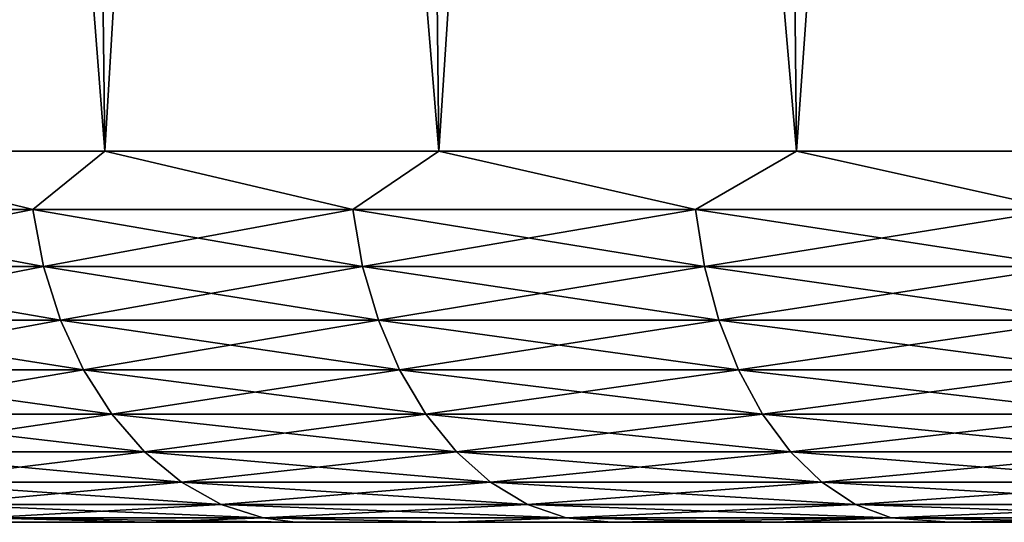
# Model space of a CAD drawing. Header units: metres. Extents: x -150 to 146, y -127 to 82.
# Tile 61 of 256: x -98.57 to -93.35, y 53.5 to 56.16. Entities that reach past the tile are written whole.
import ezdxf

# ---------------------------------------------------------------- set-up
doc = ezdxf.new("R2010")
doc.units = ezdxf.units.M
doc.layers.add('solid_ELLA_AP_WANNE_SW0001', color=7, linetype='CONTINUOUS')

msp = doc.modelspace()

# ---------------------------------------------------------------- linework, layer by layer
at = {"layer": 'solid_ELLA_AP_WANNE_SW0001'}
for points in [[(-99.751518, 55.466671, -20.41243), (-100.072449, 80.5, -20.679007), (-98.417534, 80.5, -22.535044)], [(-98.116341, 55.466671, 22.24724), (-98.417389, 80.5, 22.535191), (-100.072311, 80.5, 20.679167)], [(-98.116341, 55.466671, 22.24724), (-100.072311, 80.5, 20.679167), (-99.751518, 55.466671, 20.412424)], [(-98.116341, 55.466671, -22.247246), (-99.751518, 55.466671, -20.41243), (-98.417534, 80.5, -22.535044)], [(-98.116341, 55.466671, -22.247246), (-98.417534, 80.5, -22.535044), (-96.621117, 80.5, -24.264441)], [(-96.345497, 55.466671, 23.951502), (-96.620964, 80.5, 24.264572), (-98.417389, 80.5, 22.535191)], [(-96.345497, 55.466671, 23.951502), (-98.417389, 80.5, 22.535191), (-98.116341, 55.466671, 22.24724)], [(-96.345497, 55.466671, -23.951508), (-98.116341, 55.466671, -22.247246), (-96.621117, 80.5, -24.264441)], [(-96.345497, 55.466671, -23.951508), (-96.621117, 80.5, -24.264441), (-94.704536, 80.5, -25.844799)], [(-94.449402, 55.466671, 25.515205), (-94.704376, 80.5, 25.844912), (-96.620964, 80.5, 24.264572)], [(-94.449402, 55.466671, 25.515205), (-96.620964, 80.5, 24.264572), (-96.345497, 55.466671, 23.951502)], [(-94.449402, 55.466671, -25.515211), (-96.345497, 55.466671, -23.951508), (-94.704536, 80.5, -25.844799)], [(-94.449402, 55.466671, -25.515211), (-94.704536, 80.5, -25.844799), (-92.664185, 80.5, -27.279955)], [(-94.449402, 55.466671, 25.515205), (-92.664024, 80.5, 27.28005), (-94.704376, 80.5, 25.844912)], [(-92.439163, 55.466671, -26.92918), (-94.449402, 55.466671, -25.515211), (-92.664185, 80.5, -27.279955)], [(-92.439163, 55.466671, 26.929174), (-92.664024, 80.5, 27.28005), (-94.449402, 55.466671, 25.515205)], [(-100.06044, 55.15744, -19.985037), (-99.751518, 55.466671, -20.41243), (-98.49688, 55.15744, -21.801924)], [(-99.751518, 55.466671, 20.412424), (-100.06044, 55.15744, 19.985029), (-98.49688, 55.15744, 21.801916)], [(-98.49688, 55.15744, -21.801924), (-99.751518, 55.466671, -20.41243), (-98.116341, 55.466671, -22.247246)], [(-98.116341, 55.466671, 22.24724), (-99.751518, 55.466671, 20.412424), (-98.49688, 55.15744, 21.801916)], [(-98.49688, 55.15744, -21.801924), (-98.116341, 55.466671, -22.247246), (-96.801918, 55.15744, -23.496885)], [(-98.116341, 55.466671, 22.24724), (-98.49688, 55.15744, 21.801916), (-96.801918, 55.15744, 23.496878)], [(-96.801918, 55.15744, -23.496885), (-98.116341, 55.466671, -22.247246), (-96.345497, 55.466671, -23.951508)], [(-96.345497, 55.466671, 23.951502), (-98.116341, 55.466671, 22.24724), (-96.801918, 55.15744, 23.496878)], [(-96.801918, 55.15744, -23.496885), (-96.345497, 55.466671, -23.951508), (-94.985031, 55.15744, -25.060442)], [(-96.345497, 55.466671, 23.951502), (-96.801918, 55.15744, 23.496878), (-94.985031, 55.15744, 25.060436)], [(-94.985031, 55.15744, -25.060442), (-96.345497, 55.466671, -23.951508), (-94.449402, 55.466671, -25.515211)], [(-94.449402, 55.466671, 25.515205), (-96.345497, 55.466671, 23.951502), (-94.985031, 55.15744, 25.060436)], [(-94.985031, 55.15744, -25.060442), (-94.449402, 55.466671, -25.515211), (-93.056381, 55.15744, -26.48385)], [(-94.449402, 55.466671, 25.515205), (-94.985031, 55.15744, 25.060436), (-93.056381, 55.15744, 26.483845)], [(-93.056381, 55.15744, -26.48385), (-94.449402, 55.466671, -25.515211), (-92.439163, 55.466671, -26.92918)], [(-92.439163, 55.466671, 26.929174), (-94.449402, 55.466671, 25.515205), (-93.056381, 55.15744, 26.483845)], [(-100.06044, 55.15744, -19.985037), (-98.49688, 55.15744, -21.801924), (-100.000313, 54.856174, -19.937086)], [(-98.440506, 54.856174, 21.749607), (-98.49688, 55.15744, 21.801916), (-100.06044, 55.15744, 19.985029)], [(-100.000313, 54.856174, 19.93708), (-98.440506, 54.856174, 21.749607), (-100.06044, 55.15744, 19.985029)], [(-98.49688, 55.15744, -21.801924), (-98.440506, 54.856174, -21.749613), (-100.000313, 54.856174, -19.937086)], [(-98.49688, 55.15744, -21.801924), (-96.801918, 55.15744, -23.496885), (-98.440506, 54.856174, -21.749613)], [(-96.749611, 54.856174, 23.440502), (-96.801918, 55.15744, 23.496878), (-98.49688, 55.15744, 21.801916)], [(-98.440506, 54.856174, 21.749607), (-96.749611, 54.856174, 23.440502), (-98.49688, 55.15744, 21.801916)], [(-96.801918, 55.15744, -23.496885), (-96.749611, 54.856174, -23.440508), (-98.440506, 54.856174, -21.749613)], [(-96.801918, 55.15744, -23.496885), (-94.985031, 55.15744, -25.060442), (-96.749611, 54.856174, -23.440508)], [(-94.93708, 54.856174, 25.000307), (-94.985031, 55.15744, 25.060436), (-96.801918, 55.15744, 23.496878)], [(-96.749611, 54.856174, 23.440502), (-94.93708, 54.856174, 25.000307), (-96.801918, 55.15744, 23.496878)], [(-94.985031, 55.15744, -25.060442), (-94.93708, 54.856174, -25.000315), (-96.749611, 54.856174, -23.440508)], [(-94.985031, 55.15744, -25.060442), (-93.056381, 55.15744, -26.48385), (-94.93708, 54.856174, -25.000315)], [(-93.013062, 54.856174, 26.420301), (-93.056381, 55.15744, 26.483845), (-94.985031, 55.15744, 25.060436)], [(-94.93708, 54.856174, 25.000307), (-93.013062, 54.856174, 26.420301), (-94.985031, 55.15744, 25.060436)], [(-93.056381, 55.15744, -26.48385), (-93.013062, 54.856174, -26.420309), (-94.93708, 54.856174, -25.000315)], [(-100.000313, 54.856174, -19.937086), (-98.440506, 54.856174, -21.749613), (-99.904404, 54.570469, -19.860601)], [(-98.350578, 54.570469, 21.66617), (-98.440506, 54.856174, 21.749607), (-100.000313, 54.856174, 19.93708)], [(-99.904404, 54.570469, 19.860596), (-98.350578, 54.570469, 21.66617), (-100.000313, 54.856174, 19.93708)], [(-98.440506, 54.856174, -21.749613), (-98.350578, 54.570469, -21.666176), (-99.904404, 54.570469, -19.860601)], [(-98.440506, 54.856174, -21.749613), (-96.749611, 54.856174, -23.440508), (-98.350578, 54.570469, -21.666176)], [(-96.666176, 54.570469, 23.350578), (-96.749611, 54.856174, 23.440502), (-98.440506, 54.856174, 21.749607)], [(-98.350578, 54.570469, 21.66617), (-96.666176, 54.570469, 23.350578), (-98.440506, 54.856174, 21.749607)], [(-96.749611, 54.856174, -23.440508), (-96.666176, 54.570469, -23.350584), (-98.350578, 54.570469, -21.666176)], [(-96.749611, 54.856174, -23.440508), (-94.93708, 54.856174, -25.000315), (-96.666176, 54.570469, -23.350584)], [(-94.860596, 54.570469, 24.9044), (-94.93708, 54.856174, 25.000307), (-96.749611, 54.856174, 23.440502)], [(-96.666176, 54.570469, 23.350578), (-94.860596, 54.570469, 24.9044), (-96.749611, 54.856174, 23.440502)], [(-94.93708, 54.856174, -25.000315), (-94.860596, 54.570469, -24.904406), (-96.666176, 54.570469, -23.350584)], [(-94.93708, 54.856174, -25.000315), (-93.013062, 54.856174, -26.420309), (-94.860596, 54.570469, -24.904406)], [(-92.943954, 54.570469, 26.318947), (-93.013062, 54.856174, 26.420301), (-94.93708, 54.856174, 25.000307)], [(-94.860596, 54.570469, 24.9044), (-92.943954, 54.570469, 26.318947), (-94.93708, 54.856174, 25.000307)], [(-93.013062, 54.856174, -26.420309), (-92.943954, 54.570469, -26.318953), (-94.860596, 54.570469, -24.904406)], [(-99.904404, 54.570469, -19.860601), (-98.350578, 54.570469, -21.666176), (-99.775032, 54.307228, -19.757433)], [(-98.229286, 54.307228, 21.553621), (-98.350578, 54.570469, 21.66617), (-99.904404, 54.570469, 19.860596)], [(-99.775032, 54.307228, 19.757427), (-98.229286, 54.307228, 21.553621), (-99.904404, 54.570469, 19.860596)], [(-98.350578, 54.570469, -21.666176), (-98.229286, 54.307228, -21.553627), (-99.775032, 54.307228, -19.757433)], [(-98.350578, 54.570469, -21.666176), (-96.666176, 54.570469, -23.350584), (-98.229286, 54.307228, -21.553627)], [(-96.553627, 54.307232, 23.229279), (-96.666176, 54.570469, 23.350578), (-98.350578, 54.570469, 21.66617)], [(-98.229286, 54.307228, 21.553621), (-96.553627, 54.307232, 23.229279), (-98.350578, 54.570469, 21.66617)], [(-96.666176, 54.570469, -23.350584), (-96.553627, 54.307232, -23.229284), (-98.229286, 54.307228, -21.553627)], [(-96.666176, 54.570469, -23.350584), (-94.860596, 54.570469, -24.904406), (-96.553627, 54.307232, -23.229284)], [(-94.757431, 54.307232, 24.77503), (-94.860596, 54.570469, 24.9044), (-96.666176, 54.570469, 23.350578)], [(-96.553627, 54.307232, 23.229279), (-94.757431, 54.307232, 24.77503), (-96.666176, 54.570469, 23.350578)], [(-94.860596, 54.570469, -24.904406), (-94.757431, 54.307232, -24.775036), (-96.553627, 54.307232, -23.229284)], [(-94.860596, 54.570469, -24.904406), (-92.943954, 54.570469, -26.318953), (-94.757431, 54.307232, -24.775036)], [(-92.850746, 54.307232, 26.182228), (-92.943954, 54.570469, 26.318947), (-94.860596, 54.570469, 24.9044)], [(-94.757431, 54.307232, 24.77503), (-92.850746, 54.307232, 26.182228), (-94.860596, 54.570469, 24.9044)], [(-92.943954, 54.570469, -26.318953), (-92.850746, 54.307232, -26.182234), (-94.757431, 54.307232, -24.775036)], [(-99.775032, 54.307228, -19.757433), (-98.229286, 54.307228, -21.553627), (-99.615326, 54.072819, -19.630072)], [(-98.079544, 54.072819, 21.41468), (-98.229286, 54.307228, 21.553621), (-99.775032, 54.307228, 19.757427)], [(-99.615326, 54.072819, 19.630066), (-98.079544, 54.072819, 21.41468), (-99.775032, 54.307228, 19.757427)], [(-98.229286, 54.307228, -21.553627), (-98.079544, 54.072819, -21.414688), (-99.615326, 54.072819, -19.630072)], [(-98.229286, 54.307228, -21.553627), (-96.553627, 54.307232, -23.229284), (-98.079544, 54.072819, -21.414688)], [(-96.414688, 54.072819, 23.079538), (-96.553627, 54.307232, 23.229279), (-98.229286, 54.307228, 21.553621)], [(-98.079544, 54.072819, 21.41468), (-96.414688, 54.072819, 23.079538), (-98.229286, 54.307228, 21.553621)], [(-96.553627, 54.307232, -23.229284), (-96.414688, 54.072819, -23.079544), (-98.079544, 54.072819, -21.414688)], [(-96.553627, 54.307232, -23.229284), (-94.757431, 54.307232, -24.775036), (-96.414688, 54.072819, -23.079544)], [(-94.630066, 54.072819, 24.615324), (-94.757431, 54.307232, 24.77503), (-96.553627, 54.307232, 23.229279)], [(-96.414688, 54.072819, 23.079538), (-94.630066, 54.072819, 24.615324), (-96.553627, 54.307232, 23.229279)], [(-94.757431, 54.307232, -24.775036), (-94.630066, 54.072819, -24.61533), (-96.414688, 54.072819, -23.079544)], [(-94.757431, 54.307232, -24.775036), (-92.850746, 54.307232, -26.182234), (-94.630066, 54.072819, -24.61533)], [(-92.735672, 54.072819, 26.013451), (-92.850746, 54.307232, 26.182228), (-94.757431, 54.307232, 24.77503)], [(-94.630066, 54.072819, 24.615324), (-92.735672, 54.072819, 26.013451), (-94.757431, 54.307232, 24.77503)], [(-92.850746, 54.307232, -26.182234), (-92.735672, 54.072819, -26.013456), (-94.630066, 54.072819, -24.61533)], [(-99.615326, 54.072819, -19.630072), (-98.079544, 54.072819, -21.414688), (-99.429146, 53.872902, -19.481596)], [(-97.904976, 53.872902, 21.252708), (-98.079544, 54.072819, 21.41468), (-99.615326, 54.072819, 19.630066)], [(-99.429146, 53.872902, 19.48159), (-97.904976, 53.872902, 21.252708), (-99.615326, 54.072819, 19.630066)], [(-98.079544, 54.072819, -21.414688), (-97.904976, 53.872902, -21.252714), (-99.429146, 53.872902, -19.481596)], [(-98.079544, 54.072819, -21.414688), (-96.414688, 54.072819, -23.079544), (-97.904976, 53.872902, -21.252714)], [(-96.252708, 53.872902, 22.904972), (-96.414688, 54.072819, 23.079538), (-98.079544, 54.072819, 21.41468)], [(-97.904976, 53.872902, 21.252708), (-96.252708, 53.872902, 22.904972), (-98.079544, 54.072819, 21.41468)], [(-96.414688, 54.072819, -23.079544), (-96.252708, 53.872902, -22.904978), (-97.904976, 53.872902, -21.252714)], [(-96.414688, 54.072819, -23.079544), (-94.630066, 54.072819, -24.61533), (-96.252708, 53.872902, -22.904978)], [(-94.48159, 53.872902, 24.429142), (-94.630066, 54.072819, 24.615324), (-96.414688, 54.072819, 23.079538)], [(-96.252708, 53.872902, 22.904972), (-94.48159, 53.872902, 24.429142), (-96.414688, 54.072819, 23.079538)], [(-94.630066, 54.072819, -24.61533), (-94.48159, 53.872902, -24.429148), (-96.252708, 53.872902, -22.904978)], [(-94.630066, 54.072819, -24.61533), (-92.735672, 54.072819, -26.013456), (-94.48159, 53.872902, -24.429148)], [(-92.601524, 53.872902, 25.816694), (-92.735672, 54.072819, 26.013451), (-94.630066, 54.072819, 24.615324)], [(-94.48159, 53.872902, 24.429142), (-92.601524, 53.872902, 25.816694), (-94.630066, 54.072819, 24.615324)], [(-92.735672, 54.072819, -26.013456), (-92.601524, 53.872902, -25.8167), (-94.48159, 53.872902, -24.429148)], [(-99.429146, 53.872902, -19.481596), (-97.904976, 53.872902, -21.252714), (-99.220985, 53.712307, -19.315596)], [(-97.709808, 53.712307, 21.071617), (-97.904976, 53.872902, 21.252708), (-99.429146, 53.872902, 19.48159)], [(-99.220985, 53.712307, 19.31559), (-97.709808, 53.712307, 21.071617), (-99.429146, 53.872902, 19.48159)], [(-97.904976, 53.872902, -21.252714), (-97.709808, 53.712307, -21.071623), (-99.220985, 53.712307, -19.315596)], [(-97.904976, 53.872902, -21.252714), (-96.252708, 53.872902, -22.904978), (-97.709808, 53.712307, -21.071623)], [(-96.071617, 53.712307, 22.709803), (-96.252708, 53.872902, 22.904972), (-97.904976, 53.872902, 21.252708)], [(-97.709808, 53.712307, 21.071617), (-96.071617, 53.712307, 22.709803), (-97.904976, 53.872902, 21.252708)], [(-96.252708, 53.872902, -22.904978), (-96.071617, 53.712307, -22.709808), (-97.709808, 53.712307, -21.071623)], [(-96.252708, 53.872902, -22.904978), (-94.48159, 53.872902, -24.429148), (-96.071617, 53.712307, -22.709808)], [(-94.315598, 53.712307, 24.220985), (-94.48159, 53.872902, 24.429142), (-96.252708, 53.872902, 22.904972)], [(-96.071617, 53.712307, 22.709803), (-94.315598, 53.712307, 24.220985), (-96.252708, 53.872902, 22.904972)], [(-94.48159, 53.872902, -24.429148), (-94.315598, 53.712307, -24.220991), (-96.071617, 53.712307, -22.709808)], [(-94.48159, 53.872902, -24.429148), (-92.601524, 53.872902, -25.8167), (-94.315598, 53.712307, -24.220991)], [(-92.451546, 53.712307, 25.596714), (-92.601524, 53.872902, 25.816694), (-94.48159, 53.872902, 24.429142)], [(-94.315598, 53.712307, 24.220985), (-92.451546, 53.712307, 25.596714), (-94.48159, 53.872902, 24.429142)], [(-92.601524, 53.872902, -25.8167), (-92.451546, 53.712307, -25.59672), (-94.315598, 53.712307, -24.220991)], [(-99.220985, 53.712307, -19.315596), (-97.709808, 53.712307, -21.071623), (-98.995888, 53.594921, -19.136084)], [(-97.498749, 53.594921, 20.875784), (-97.709808, 53.712307, 21.071617), (-99.220985, 53.712307, 19.31559)], [(-98.995888, 53.594921, 19.136078), (-97.498749, 53.594921, 20.875784), (-99.220985, 53.712307, 19.31559)], [(-97.709808, 53.712307, -21.071623), (-97.498749, 53.594921, -20.87579), (-98.995888, 53.594921, -19.136084)], [(-97.709808, 53.712307, -21.071623), (-96.071617, 53.712307, -22.709808), (-97.498749, 53.594921, -20.87579)], [(-95.875786, 53.594921, 22.498745), (-96.071617, 53.712307, 22.709803), (-97.709808, 53.712307, 21.071617)], [(-97.498749, 53.594921, 20.875784), (-95.875786, 53.594921, 22.498745), (-97.709808, 53.712307, 21.071617)], [(-96.071617, 53.712307, -22.709808), (-95.875786, 53.594921, -22.498751), (-97.498749, 53.594921, -20.87579)], [(-96.071617, 53.712307, -22.709808), (-94.315598, 53.712307, -24.220991), (-95.875786, 53.594921, -22.498751)], [(-94.136078, 53.594921, 23.995882), (-94.315598, 53.712307, 24.220985), (-96.071617, 53.712307, 22.709803)], [(-95.875786, 53.594921, 22.498745), (-94.136078, 53.594921, 23.995882), (-96.071617, 53.712307, 22.709803)], [(-94.315598, 53.712307, -24.220991), (-94.136078, 53.594921, -23.995888), (-95.875786, 53.594921, -22.498751)], [(-94.315598, 53.712307, -24.220991), (-92.451546, 53.712307, -25.59672), (-94.136078, 53.594921, -23.995888)], [(-92.28936, 53.594921, 25.358826), (-92.451546, 53.712307, 25.596714), (-94.315598, 53.712307, 24.220985)], [(-94.136078, 53.594921, 23.995882), (-92.28936, 53.594921, 25.358826), (-94.315598, 53.712307, 24.220985)], [(-92.451546, 53.712307, -25.59672), (-92.28936, 53.594921, -25.358831), (-94.136078, 53.594921, -23.995888)], [(-98.995888, 53.594921, -19.136084), (-97.498749, 53.594921, -20.87579), (-98.759277, 53.523579, -18.947395)], [(-97.276901, 53.523579, 20.669941), (-97.498749, 53.594921, 20.875784), (-98.995888, 53.594921, 19.136078)], [(-98.759277, 53.523579, 18.94739), (-97.276901, 53.523579, 20.669941), (-98.995888, 53.594921, 19.136078)], [(-97.498749, 53.594921, -20.87579), (-97.276901, 53.523579, -20.669949), (-98.759277, 53.523579, -18.947395)], [(-97.498749, 53.594921, -20.87579), (-95.875786, 53.594921, -22.498751), (-97.276901, 53.523579, -20.669949)], [(-95.669945, 53.523579, 22.276899), (-95.875786, 53.594921, 22.498745), (-97.498749, 53.594921, 20.875784)], [(-97.276901, 53.523579, 20.669941), (-95.669945, 53.523579, 22.276899), (-97.498749, 53.594921, 20.875784)], [(-95.875786, 53.594921, -22.498751), (-95.669945, 53.523579, -22.276905), (-97.276901, 53.523579, -20.669949)], [(-95.875786, 53.594921, -22.498751), (-94.136078, 53.594921, -23.995888), (-95.669945, 53.523579, -22.276905)], [(-93.947395, 53.523579, 23.759275), (-94.136078, 53.594921, 23.995882), (-95.875786, 53.594921, 22.498745)], [(-95.669945, 53.523579, 22.276899), (-93.947395, 53.523579, 23.759275), (-95.875786, 53.594921, 22.498745)], [(-94.136078, 53.594921, -23.995888), (-93.947395, 53.523579, -23.759281), (-95.669945, 53.523579, -22.276905)], [(-94.136078, 53.594921, -23.995888), (-92.28936, 53.594921, -25.358831), (-93.947395, 53.523579, -23.759281)], [(-92.118881, 53.523579, 25.10878), (-92.28936, 53.594921, 25.358826), (-94.136078, 53.594921, 23.995882)], [(-93.947395, 53.523579, 23.759275), (-92.118881, 53.523579, 25.10878), (-94.136078, 53.594921, 23.995882)], [(-92.28936, 53.594921, -25.358831), (-92.118881, 53.523579, -25.108786), (-93.947395, 53.523579, -23.759281)], [(-98.759277, 53.523579, -18.947395), (-97.891708, 53.5, -19.516558), (-98.638489, 53.5, -18.604816)], [(-98.759277, 53.523579, -18.947395), (-97.276901, 53.523579, -20.669949), (-97.891708, 53.5, -19.516558)], [(-97.106789, 53.5, 20.40074), (-97.276901, 53.523579, 20.669941), (-98.759277, 53.523579, 18.94739)], [(-97.890976, 53.5, 19.517412), (-97.106789, 53.5, 20.40074), (-98.759277, 53.523579, 18.94739)], [(-98.637802, 53.5, 18.605682), (-97.890976, 53.5, 19.517412), (-98.759277, 53.523579, 18.94739)], [(-98.637802, 53.5, 18.605682), (-98.638489, 53.5, -18.604816), (-97.891708, 53.5, -19.516558)], [(-98.637802, 53.5, 18.605682), (-97.891708, 53.5, -19.516558), (-97.890976, 53.5, 19.517412)], [(-97.276901, 53.523579, -20.669949), (-97.107552, 53.5, -20.399916), (-97.891708, 53.5, -19.516558)], [(-97.890976, 53.5, 19.517412), (-97.891708, 53.5, -19.516558), (-97.107552, 53.5, -20.399916)], [(-97.890976, 53.5, 19.517412), (-97.107552, 53.5, -20.399916), (-97.106789, 53.5, 20.40074)], [(-97.276901, 53.523579, -20.669949), (-96.286751, 53.5, -21.254631), (-97.107552, 53.5, -20.399916)], [(-97.276901, 53.523579, -20.669949), (-95.669945, 53.523579, -22.276905), (-96.286751, 53.5, -21.254631)], [(-96.285965, 53.5, 21.255415), (-95.669945, 53.523579, 22.276899), (-97.276901, 53.523579, 20.669941)], [(-97.106789, 53.5, 20.40074), (-96.285965, 53.5, 21.255415), (-97.276901, 53.523579, 20.669941)], [(-97.106789, 53.5, 20.40074), (-97.107552, 53.5, -20.399916), (-96.286751, 53.5, -21.254631)], [(-97.106789, 53.5, 20.40074), (-96.286751, 53.5, -21.254631), (-96.285965, 53.5, 21.255415)], [(-95.669945, 53.523579, -22.276905), (-95.433266, 53.5, -22.076742), (-96.286751, 53.5, -21.254631)], [(-96.285965, 53.5, 21.255415), (-96.286751, 53.5, -21.254631), (-95.433266, 53.5, -22.076742)], [(-96.285965, 53.5, 21.255415), (-95.432465, 53.5, 22.07748), (-95.669945, 53.523579, 22.276899)], [(-96.285965, 53.5, 21.255415), (-95.433266, 53.5, -22.076742), (-95.432465, 53.5, 22.07748)], [(-95.669945, 53.523579, -22.276905), (-93.947395, 53.523579, -23.759281), (-95.433266, 53.5, -22.076742)], [(-94.550209, 53.5, 22.862978), (-93.947395, 53.523579, 23.759275), (-95.669945, 53.523579, 22.276899)], [(-95.432465, 53.5, 22.07748), (-94.550209, 53.5, 22.862978), (-95.669945, 53.523579, 22.276899)], [(-93.947395, 53.523579, -23.759281), (-94.551025, 53.5, -22.862284), (-95.433266, 53.5, -22.076742)], [(-95.432465, 53.5, 22.07748), (-95.433266, 53.5, -22.076742), (-94.551025, 53.5, -22.862284)], [(-95.432465, 53.5, 22.07748), (-94.551025, 53.5, -22.862284), (-94.550209, 53.5, 22.862978)], [(-93.947395, 53.523579, -23.759281), (-93.640259, 53.5, -23.610527), (-94.551025, 53.5, -22.862284)], [(-94.550209, 53.5, 22.862978), (-94.551025, 53.5, -22.862284), (-93.640259, 53.5, -23.610527)], [(-94.550209, 53.5, 22.862978), (-93.639427, 53.5, 23.611177), (-93.947395, 53.523579, 23.759275)], [(-94.550209, 53.5, 22.862978), (-93.640259, 53.5, -23.610527), (-93.639427, 53.5, 23.611177)], [(-93.947395, 53.523579, -23.759281), (-92.118881, 53.523579, -25.108786), (-93.640259, 53.5, -23.610527)], [(-92.696075, 53.5, 24.325758), (-92.118881, 53.523579, 25.10878), (-93.947395, 53.523579, 23.759275)], [(-93.639427, 53.5, 23.611177), (-92.696075, 53.5, 24.325758), (-93.947395, 53.523579, 23.759275)], [(-92.118881, 53.523579, -25.108786), (-92.696922, 53.5, -24.32515), (-93.640259, 53.5, -23.610527)], [(-93.639427, 53.5, 23.611177), (-93.640259, 53.5, -23.610527), (-92.696922, 53.5, -24.32515)], [(-93.639427, 53.5, 23.611177), (-92.696922, 53.5, -24.32515), (-92.696075, 53.5, 24.325758)]]:
    msp.add_3dface(points, dxfattribs=at)

doc.saveas('drawing.dxf')
